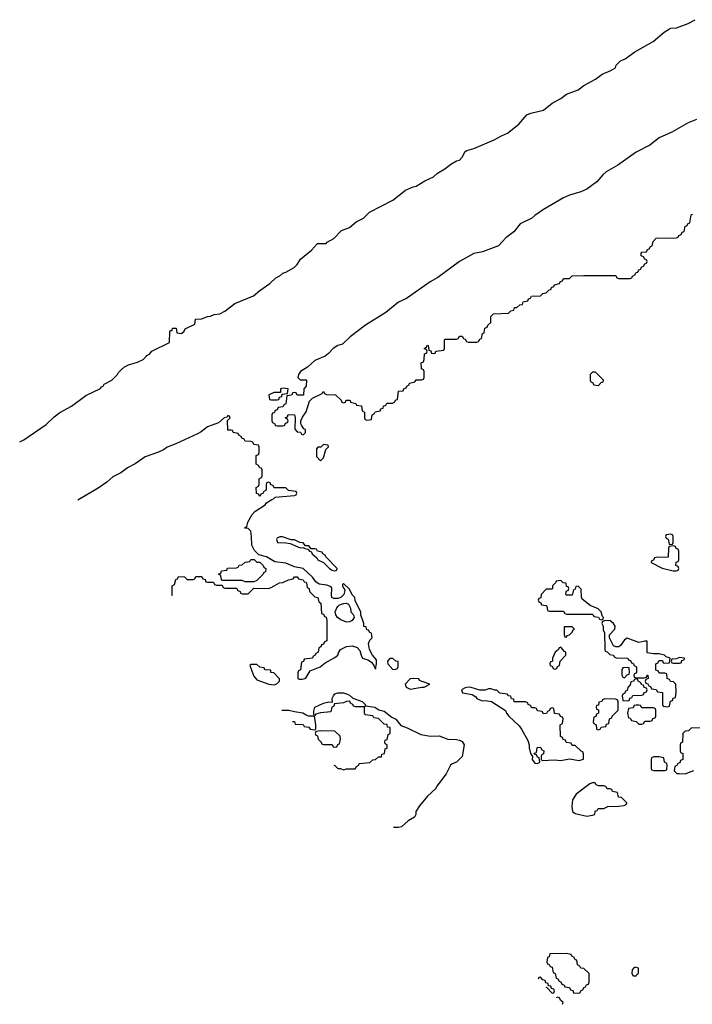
# Model space of a CAD drawing. Header units: inches. Extents: x 2112843 to 2323771, y 35243 to 209174.
# Tile 2 of 83: x 2133752 to 2138399, y 39078 to 45882. Entities that reach past the tile are written whole.
import ezdxf

# ---------------------------------------------------------------- set-up
doc = ezdxf.new("R2010")
doc.units = ezdxf.units.IN
doc.header["$MEASUREMENT"] = 0
doc.layers.add('C1033', color=7, linetype='Continuous')
doc.layers.add('C1034', color=7, linetype='Continuous')

msp = doc.modelspace()

# ---------------------------------------------------------------- linework, layer by layer
at = {"layer": 'C1033', "color": 6}
for points in [[(2137528.4, 39428.4), (2137414, 39426), (2137410, 39406), (2137398, 39402), (2137394, 39370), (2137398, 39358), (2137410, 39354), (2137418, 39338), (2137430, 39334), (2137438, 39298), (2137452, 39290), (2137458, 39258), (2137470, 39254), (2137478, 39238), (2137490, 39234), (2137498, 39218), (2137514, 39210), (2137518, 39198), (2137550, 39194), (2137558, 39178), (2137572.7, 39172.7), (2137578, 39158), (2137610, 39154), (2137622, 39158), (2137630, 39174), (2137642, 39178), (2137650, 39194), (2137662, 39198), (2137667.3, 39212.7), (2137682, 39218), (2137686, 39230), (2137686, 39290), (2137650, 39326), (2137628.4, 39328.4), (2137622, 39342), (2137606, 39350), (2137602, 39382), (2137590, 39386), (2137582, 39402), (2137566, 39410), (2137562, 39422)], [(2138004.7, 39335.3), (2137994, 39330), (2137983.6, 39316.4), (2137982, 39290), (2137990, 39274), (2138010, 39274), (2138015.3, 39284.7), (2138027.3, 39292.7), (2138027.3, 39327.3)]]:
    msp.add_lwpolyline(points, close=True, dxfattribs=at)
for points in [[(2137350, 39266), (2137338, 39262), (2137334.8, 39252.3)], [(2137387.7, 39196.9), (2137394, 39194), (2137430, 39154), (2137442, 39158), (2137446, 39170), (2137442, 39182), (2137426, 39186), (2137422, 39202), (2137406, 39206), (2137402, 39222), (2137387.3, 39227.3), (2137382, 39242), (2137367.3, 39247.3), (2137350, 39266)], [(2137470, 39126), (2137458.9, 39122.3)], [(2137501.4, 39077.8), (2137502, 39078), (2137506, 39090), (2137487.3, 39107.3), (2137482, 39122), (2137470, 39126)]]:
    msp.add_lwpolyline(points, dxfattribs=at)
at = {"layer": 'C1034', "color": 6}
for points in [[(2133751.9, 42964.5), (2133781.3, 42978.7), (2133934.9, 43085.1), (2133990, 43137.6), (2134030, 43168.2), (2134109.6, 43210.4), (2134210, 43284.7), (2134310, 43332), (2134316, 43344), (2134328, 43350), (2134336.5, 43363.5), (2134388.7, 43390), (2134428.7, 43430), (2134435.5, 43444.5), (2134454.8, 43465.2), (2134477, 43483), (2134502.5, 43497.5), (2134564.8, 43515.3), (2134605.4, 43534.6), (2134626.6, 43553.4), (2134630, 43562), (2134648.9, 43571.2), (2134666, 43590), (2134786, 43650), (2134788.7, 43728.7), (2134794, 43734), (2134806, 43734), (2134808, 43750), (2134834, 43750), (2134838, 43718), (2134870, 43712), (2134888, 43730), (2134895.3, 43744.7), (2134962, 43778), (2134967.3, 43812.7), (2135010, 43814), (2135048.4, 43831.6), (2135070, 43832), (2135096.5, 43843.5), (2135135.3, 43850), (2135170, 43868), (2135238.6, 43921.4), (2135366.2, 43973.8), (2135410, 44010.6), (2135481.2, 44058.8), (2135522.5, 44097.5), (2135550, 44111.3), (2135569.3, 44130.7), (2135590, 44136), (2135648.7, 44170), (2135669.3, 44190.7), (2135692.5, 44227.5), (2135768, 44290), (2135810, 44334), (2135870, 44334), (2135875.3, 44344.7), (2135922, 44370), (2135976, 44424), (2136030, 44446), (2136076, 44484), (2136128, 44510), (2136169.4, 44550.6), (2136330, 44634.8), (2136416.6, 44703.4), (2136470, 44726.8), (2136490, 44730.8), (2136550, 44767.3), (2136610, 44794.8), (2136638, 44822), (2136689.2, 44850), (2136730, 44884), (2136770, 44906.8), (2136790, 44911), (2136809.4, 44930.6), (2136830, 44971), (2136841.5, 44978.5), (2136890, 44990.6), (2137030, 45050.5), (2137080.1, 45079.9), (2137122.9, 45097.1), (2137200.1, 45159.9), (2137256, 45224), (2137283.7, 45236.3), (2137370, 45257.3), (2137430, 45304), (2137490, 45337.3), (2137530, 45367.3), (2137610, 45397.3), (2137650, 45427.3), (2137730, 45470.8), (2137775.5, 45504.5), (2137835.3, 45530), (2137868, 45550), (2137873.6, 45566.4), (2137903.7, 45596.3), (2137935.3, 45610), (2138001.2, 45658.8), (2138129, 45730), (2138204.8, 45795.2), (2138241.5, 45818.5), (2138250, 45822.8), (2138290, 45824.9), (2138370, 45855.5), (2138418.4, 45881.6)], [(2138428.4, 45191.6), (2138370, 45169.4), (2138256.5, 45103.5), (2138170, 45064.5), (2138105.9, 45014.1), (2138010, 44965.1), (2137883.8, 44876.2), (2137804.9, 44830), (2137780.5, 44810), (2137738.9, 44761.2), (2137670, 44709.5), (2137628.5, 44691.4), (2137550, 44669.4), (2137510, 44649.5), (2137371, 44570), (2137310, 44529), (2137290.5, 44509.5), (2137210, 44472), (2137165.1, 44414.9), (2137110, 44373.2), (2137060.7, 44319.3), (2136950, 44278), (2136890, 44266.6), (2136790, 44209.6), (2136640.5, 44099.5), (2136587.7, 44070), (2136424.1, 43955.9), (2136370, 43929.3), (2136281.1, 43858.9), (2136140.7, 43770), (2136034.8, 43690), (2135981.4, 43638.6), (2135950, 43629.2), (2135918.8, 43610), (2135886, 43574), (2135863.5, 43556.5), (2135790, 43526), (2135739.9, 43480.1), (2135692, 43450), (2135678, 43430), (2135674, 43410), (2135690, 43394), (2135730, 43394), (2135734, 43390), (2135732, 43350), (2135714, 43330), (2135712.7, 43287.3), (2135670, 43286), (2135662, 43302), (2135650, 43306), (2135638, 43302), (2135630, 43286), (2135598, 43282), (2135590, 43226), (2135578, 43222), (2135570, 43206), (2135538, 43202), (2135530, 43186), (2135518, 43182), (2135510, 43166), (2135498, 43162), (2135494, 43150), (2135494, 43110), (2135498, 43098), (2135514, 43090), (2135518, 43078), (2135530, 43074), (2135570, 43074), (2135582, 43078), (2135587.3, 43092.7), (2135602, 43098), (2135606, 43110), (2135602, 43122), (2135586, 43130), (2135602, 43138), (2135607.3, 43152.7), (2135650, 43152), (2135654, 43130), (2135652.7, 43052.7), (2135670, 43034), (2135692, 43032), (2135698, 43018), (2135710, 43014), (2135726, 43030), (2135726, 43050), (2135715.3, 43055.3), (2135699, 43079), (2135694, 43090), (2135694, 43110), (2135704.7, 43135.3), (2135730, 43172), (2135754, 43246), (2135774, 43266), (2135842, 43298), (2135848.4, 43311.6), (2135854, 43310), (2135858, 43298), (2135872.7, 43292.7), (2135934, 43290), (2135972.7, 43252.7), (2135978, 43238), (2135990, 43234), (2136002, 43238), (2136007.3, 43252.7), (2136027.3, 43252.7), (2136034, 43250), (2136038, 43238), (2136074, 43230), (2136078, 43218), (2136110, 43214), (2136114, 43210), (2136118, 43178), (2136134, 43170), (2136134, 43130), (2136138, 43118), (2136150, 43114), (2136182, 43118), (2136186, 43150), (2136202, 43158), (2136207.3, 43172.7), (2136242, 43178), (2136247.3, 43192.7), (2136262, 43198), (2136266, 43210), (2136282, 43218), (2136288.4, 43231.6), (2136327.3, 43232.7), (2136342, 43238), (2136350, 43254), (2136362, 43258), (2136370, 43314), (2136402, 43318), (2136406, 43330), (2136422, 43338), (2136426, 43350), (2136442, 43358), (2136446, 43370), (2136482, 43378), (2136490, 43394), (2136530, 43394), (2136542, 43398), (2136546, 43410), (2136546, 43450), (2136542, 43462), (2136528.4, 43468.4), (2136526, 43510), (2136542, 43518), (2136547.3, 43532.7), (2136548, 43572), (2136562, 43578), (2136566, 43590), (2136562, 43602), (2136546, 43610), (2136562, 43618), (2136567.3, 43632.7), (2136574, 43630), (2136578, 43598), (2136592.7, 43592.7), (2136598, 43578), (2136610, 43574), (2136622, 43578), (2136628, 43592), (2136682, 43598), (2136686, 43610), (2136686, 43670), (2136690, 43674), (2136770, 43674), (2136782, 43678), (2136790, 43694), (2136810, 43694), (2136818, 43678), (2136830, 43674), (2136838, 43658), (2136850, 43654), (2136910, 43654), (2136922, 43658), (2136930, 43674), (2136942, 43678), (2136950, 43714), (2136962, 43718), (2136966, 43750), (2136982, 43758), (2136986, 43770), (2137006, 43790), (2137008, 43830), (2137026, 43850), (2137130, 43854), (2137146, 43870), (2137166, 43874), (2137170, 43892), (2137187.3, 43892.7), (2137208.4, 43911.6), (2137226, 43914), (2137230, 43932), (2137262, 43938), (2137267.3, 43952.7), (2137282, 43958), (2137288.4, 43971.6), (2137350, 43974), (2137366, 43990), (2137390, 43994), (2137410, 44014), (2137422, 44018), (2137426, 44030), (2137442, 44038), (2137446, 44050), (2137482, 44058), (2137486, 44070), (2137502, 44078), (2137510, 44094), (2137550, 44094), (2137570, 44112), (2137650, 44114), (2137870, 44114), (2137878, 44098), (2137890, 44094), (2137970, 44094), (2137982, 44098), (2137986, 44110), (2138002, 44118), (2138010, 44134), (2138022, 44138), (2138030, 44154), (2138042, 44158), (2138050, 44174), (2138062, 44178), (2138070, 44194), (2138082, 44198), (2138086, 44210), (2138082, 44222), (2138070, 44226), (2138062, 44242), (2138046, 44250), (2138046, 44270), (2138050, 44274), (2138082, 44278), (2138090, 44294), (2138102, 44298), (2138110, 44314), (2138122, 44318), (2138128, 44350), (2138150, 44371.3), (2138290, 44374), (2138302, 44378), (2138306, 44390), (2138322, 44398), (2138330, 44414), (2138342, 44418), (2138350, 44454), (2138362, 44458), (2138370, 44474), (2138382, 44478), (2138390, 44534), (2138402, 44538)], [(2134803.9, 41903.7), (2134806, 41910), (2134806, 41970), (2134822, 41978), (2134830, 42014), (2134842, 42018), (2134850, 42034), (2134891.6, 42031.6), (2134910, 42014), (2134950, 42014), (2134962, 42018), (2134970, 42034), (2135010, 42034), (2135018, 42018), (2135032.7, 42012.7), (2135038, 41998), (2135050, 41994), (2135090, 41994), (2135098, 41978), (2135110, 41974), (2135150, 41974), (2135158, 41958), (2135170, 41954), (2135250, 41954), (2135258, 41938), (2135274, 41930), (2135278, 41918), (2135290, 41914), (2135330, 41914), (2135370, 41954), (2135470, 41952), (2135490, 41958), (2135546, 41990), (2135570, 41992), (2135610, 42012), (2135642, 42018), (2135650, 42032), (2135670, 42032), (2135678, 42018), (2135710, 42012), (2135718, 41998), (2135730, 41994), (2135734, 41990), (2135738, 41958), (2135752, 41950), (2135754, 41930), (2135790, 41894), (2135812, 41890), (2135818, 41858), (2135832, 41850), (2135838, 41778), (2135850, 41774), (2135858, 41758), (2135870, 41754), (2135874, 41730), (2135874, 41590), (2135858, 41582), (2135850, 41566), (2135838, 41562), (2135832.7, 41547.3), (2135818, 41542), (2135814, 41510), (2135798, 41502), (2135794, 41490), (2135778, 41482), (2135774, 41470), (2135718, 41462), (2135712.7, 41447.3), (2135698, 41442), (2135692, 41390), (2135678, 41382), (2135672.7, 41367.3), (2135674, 41330), (2135683.6, 41323.6), (2135703.5, 41323.5), (2135722, 41330), (2135730, 41336), (2135758.6, 41381.4), (2135828.7, 41410), (2135862.9, 41437.1), (2135930, 41474), (2135949.2, 41490), (2135953.8, 41506.2), (2135969.4, 41530.6), (2136009.4, 41550.6), (2136050, 41555.5), (2136084.1, 41544.1), (2136103, 41523), (2136110.7, 41490), (2136121, 41470), (2136158, 41458), (2136183, 41443), (2136199.8, 41419.8), (2136210, 41394), (2136217.2, 41430), (2136217.2, 41457.2), (2136189.3, 41489.3), (2136168.7, 41530), (2136162, 41570), (2136170, 41594), (2136186, 41610), (2136182, 41642), (2136170, 41646), (2136162, 41662), (2136150, 41666), (2136146, 41686), (2136130, 41688), (2136128.7, 41710), (2136109.1, 41769.1), (2136108.7, 41790), (2136070, 41866), (2136068, 41890), (2136050, 41908), (2136030, 41946), (2135990, 41986), (2135982, 41978), (2135982, 41970), (2135990, 41954), (2135994, 41954), (2135998, 41938), (2135991, 41910), (2135970, 41889.2), (2135950, 41881.2), (2135921.2, 41881.2), (2135909, 41889), (2135905.2, 41905.2), (2135909, 41950), (2135903.1, 41963.1), (2135873.6, 41973.6), (2135822, 41982), (2135797, 41997), (2135774, 42030), (2135710, 42088.7), (2135650, 42101.2), (2135590, 42125.2), (2135514.2, 42134.2), (2135458, 42170), (2135404, 42184), (2135374.5, 42214.5), (2135356, 42250), (2135354.5, 42310), (2135348, 42348), (2135330, 42366), (2135308, 42368), (2135310, 42374), (2135322, 42378), (2135328, 42410), (2135358.6, 42461.4), (2135377.5, 42482.5), (2135448, 42530), (2135456.5, 42543.5), (2135493.2, 42566.8), (2135506, 42570), (2135518, 42582), (2135650, 42594), (2135662, 42598), (2135666, 42610), (2135662, 42622), (2135610, 42628), (2135590, 42646), (2135510, 42646), (2135502, 42662), (2135487.3, 42667.3), (2135482, 42682), (2135470, 42686), (2135458, 42682), (2135454, 42670), (2135454, 42630), (2135438, 42622), (2135432.7, 42607.3), (2135418, 42602), (2135410, 42586), (2135402, 42602), (2135387.3, 42607.3), (2135386, 42650), (2135402, 42658), (2135406, 42670), (2135406, 42710), (2135422, 42718), (2135426, 42730), (2135426, 42770), (2135422, 42782), (2135410, 42786), (2135402, 42802), (2135386, 42810), (2135386, 42870), (2135402, 42878), (2135406, 42890), (2135406, 42930), (2135402, 42942), (2135370, 42946), (2135362, 42962), (2135350, 42966), (2135310, 42968), (2135302, 42982), (2135286, 42990), (2135282, 43002), (2135266, 43010), (2135262, 43022), (2135226, 43030), (2135222, 43042), (2135210, 43046), (2135190, 43046), (2135188.4, 43111.6), (2135206, 43130), (2135202, 43142), (2135190, 43146), (2135185.4, 43134.6), (2135164.7, 43130), (2135125.2, 43094.8), (2135050, 43069), (2135005.8, 43034.2), (2134979.5, 43020.5), (2134830, 42949.7), (2134770, 42928), (2134745.5, 42910), (2134710, 42892.6), (2134618, 42862), (2134550, 42812.6), (2134495.6, 42784.4), (2134450.2, 42749.8), (2134396.4, 42723.6), (2134355, 42685), (2134295.1, 42644.9), (2134153.7, 42562.4)], [(2135923.2, 40731.1), (2135930, 40728), (2135950, 40708), (2135967.3, 40707.3), (2135990, 40698), (2136010, 40706), (2136070, 40706), (2136078, 40722), (2136094, 40730), (2136098, 40742), (2136170, 40748), (2136192, 40768), (2136210.9, 40769.1), (2136230, 40788), (2136251.1, 40788.8), (2136254, 40806), (2136272, 40810), (2136278, 40842), (2136291.6, 40848.4), (2136291.6, 40871.6), (2136278, 40878), (2136274, 40890), (2136278, 40902), (2136291.6, 40908.4), (2136298, 40942), (2136311.6, 40948.4), (2136312, 40990), (2136294, 40994), (2136290, 41012), (2136270, 41014), (2136230, 41052), (2136198, 41058), (2136191.6, 41071.6), (2136138, 41078), (2136134, 41090), (2136134, 41130), (2136138, 41138), (2136127.3, 41132.7), (2136072.7, 41132.7), (2136058, 41138), (2136054, 41150), (2136038, 41158), (2136032, 41172), (2136010, 41171.3), (2135990, 41162), (2135926, 41154), (2135922, 41138), (2135908.4, 41131.6), (2135902, 41098), (2135830, 41092), (2135798, 41082), (2135790, 41074), (2135783.6, 41083.6), (2135783.5, 41103.5), (2135791.3, 41130), (2135850, 41159.3), (2135888, 41168), (2135914, 41166), (2135911.3, 41190), (2135920.7, 41210), (2135930, 41224), (2135950, 41229.2), (2135989.1, 41229.1), (2136010, 41224), (2136030, 41214), (2136053.2, 41193.2), (2136118, 41170), (2136138, 41150), (2136140.4, 41140.4), (2136206, 41130), (2136232.5, 41112.5), (2136270, 41104), (2136322.5, 41062.5), (2136350, 41049), (2136384.1, 41004.1), (2136430, 40989.2), (2136522.3, 40942.3), (2136590, 40929.6), (2136650, 40932.3), (2136710, 40909.2), (2136770, 40908.7), (2136790, 40904), (2136810, 40892.7), (2136822.7, 40870), (2136808.7, 40790), (2136770, 40751), (2136740.1, 40739.9), (2136729.2, 40730.8), (2136699.3, 40670), (2136634, 40586), (2136628, 40570), (2136570, 40516), (2136515.1, 40450), (2136489.3, 40410), (2136489.2, 40390), (2136479, 40370), (2136435.3, 40344.7), (2136390, 40304.9), (2136370, 40299.1), (2136335.5, 40299.1)], [(2135636.5, 41031.4), (2135650, 41031), (2135654, 41014), (2135711.3, 41011.3), (2135718, 40998), (2135750, 40994), (2135758, 40978), (2135790, 40974), (2135798, 40982), (2135799, 41010), (2135788, 41068), (2135750, 41068.7), (2135730, 41075.1), (2135708, 41090), (2135650, 41098), (2135611.1, 41108.8), (2135563.2, 41108.2)], [(2138510, 40986), (2138392.7, 40987.3), (2138371.6, 40968.4), (2138350, 40966), (2138334, 40950), (2138332, 40890), (2138318, 40882), (2138314, 40870), (2138314, 40830), (2138318, 40818), (2138334, 40810), (2138334, 40770), (2138318, 40762), (2138312.7, 40747.3), (2138298, 40742), (2138292.7, 40727.3), (2138278, 40722), (2138274, 40690), (2138292.7, 40672.7), (2138311.6, 40671.6), (2138350, 40671.3), (2138390, 40686), (2138410, 40694)]]:
    msp.add_lwpolyline(points, dxfattribs=at)
for points in [[(2137730, 43446), (2137710, 43446), (2137694, 43430), (2137694, 43390), (2137698, 43378), (2137710, 43374), (2137718, 43358), (2137750, 43354), (2137770, 43374), (2137782, 43378), (2137786, 43390)], [(2135570, 43335.3), (2135554, 43330), (2135554, 43306), (2135510, 43306), (2135474, 43290), (2135478, 43258), (2135490, 43254), (2135530, 43254), (2135542, 43258), (2135547.3, 43272.7), (2135562, 43278), (2135566, 43294), (2135602, 43298), (2135606, 43330)], [(2135850, 42946), (2135831.6, 42928.4), (2135812.7, 42927.3), (2135803.6, 42916.4), (2135803.6, 42863.6), (2135830, 42834), (2135850, 42854), (2135868, 42912), (2135886, 42930), (2135882, 42942)], [(2138250, 42326), (2138218, 42322), (2138214, 42310), (2138218, 42298), (2138232.7, 42292.7), (2138238, 42258), (2138250, 42254), (2138262, 42258), (2138266, 42270), (2138266, 42310), (2138262, 42322)], [(2135550, 42308.7), (2135530, 42298), (2135526, 42290), (2135534, 42270), (2135590, 42267.3), (2135621, 42261), (2135690, 42232), (2135714, 42234), (2135714, 42230), (2135742, 42222), (2135754, 42210), (2135766.4, 42206.4), (2135772, 42190), (2135804, 42164), (2135812, 42150), (2135851.6, 42131.6), (2135892, 42090), (2135910, 42078), (2135930, 42074), (2135942, 42078), (2135946, 42090), (2135866, 42170), (2135862, 42182), (2135846, 42190), (2135842, 42202), (2135808.4, 42208.4), (2135802, 42222), (2135790, 42226), (2135766, 42226), (2135750, 42246), (2135726, 42246), (2135710, 42266), (2135688.4, 42268.4), (2135650, 42288), (2135628.4, 42288.4), (2135568.4, 42308.4)], [(2138270, 42246), (2138238, 42242), (2138234, 42230), (2138232.7, 42167.3), (2138150, 42166), (2138138, 42162), (2138130, 42146), (2138118, 42142), (2138114, 42130), (2138190, 42091.3), (2138266, 42074), (2138290, 42074), (2138302, 42078), (2138306, 42090), (2138302, 42102), (2138286, 42110), (2138287.3, 42132.7), (2138302, 42138), (2138306, 42150), (2138306, 42210), (2138302, 42222), (2138287.3, 42227.3), (2138282, 42242)], [(2135310, 41998), (2135290, 42006), (2135150, 42006), (2135146, 42010), (2135142, 42042), (2135126, 42050), (2135142, 42058), (2135147.3, 42072.7), (2135182, 42078), (2135188.4, 42091.6), (2135250, 42094), (2135262, 42098), (2135268.4, 42111.6), (2135290, 42114), (2135310, 42134), (2135342, 42138), (2135348.4, 42151.6), (2135371.3, 42151.3), (2135390, 42134), (2135410, 42132), (2135434, 42110), (2135438, 42098), (2135452, 42090), (2135450, 42066), (2135438, 42062), (2135434, 42050), (2135390, 42006), (2135370, 41998)], [(2137490, 42006), (2137458, 42002), (2137454, 41990), (2137434, 41970), (2137434, 41950), (2137430, 41946), (2137390, 41946), (2137354, 41910), (2137352.7, 41887.3), (2137338, 41882), (2137334, 41870), (2137338, 41858), (2137352.7, 41852.7), (2137358, 41838), (2137390, 41834), (2137394, 41830), (2137398, 41798), (2137410, 41794), (2137510, 41794), (2137518, 41778), (2137532.7, 41772.7), (2137707.3, 41772.7), (2137714, 41770), (2137718, 41758), (2137750, 41754), (2137758, 41738), (2137770, 41734), (2137782, 41738), (2137786, 41750), (2137778, 41758), (2137768.7, 41790), (2137748, 41810), (2137692.9, 41832.9), (2137637.2, 41877.2), (2137632.3, 41892.3), (2137630, 41946), (2137610, 41968), (2137594, 41966), (2137590, 41946), (2137578, 41942), (2137570, 41906), (2137530, 41906), (2137526, 41910), (2137528, 41928), (2137530, 41934), (2137542, 41938), (2137546, 41950), (2137542, 41962), (2137530, 41966), (2137527.3, 41987.3), (2137506, 41990)], [(2136010, 41719.5), (2135970, 41735.1), (2135948.7, 41750), (2135936, 41770), (2135932.3, 41790), (2135942.5, 41817.5), (2135951.7, 41828.3), (2135962.5, 41837.5), (2135990, 41848.2), (2136010.4, 41850.4), (2136023, 41843), (2136036.3, 41816.3), (2136040.7, 41790), (2136058.8, 41770), (2136062.8, 41750), (2136050, 41729.4), (2136030, 41719.6)], [(2137830, 41729.3), (2137791.6, 41728.4), (2137778, 41722), (2137774, 41710), (2137782, 41690), (2137782, 41662), (2137792.7, 41647.3), (2137794, 41530), (2137798, 41518), (2137810, 41514), (2137830, 41494), (2137854, 41490), (2137858, 41478), (2137872.7, 41472.7), (2137954, 41470), (2137958, 41458), (2137972.7, 41452.7), (2137978, 41438), (2137990, 41434), (2137998, 41418), (2138014, 41410), (2138012.7, 41372.7), (2138010, 41366), (2137998, 41362), (2137994, 41350), (2137998, 41338), (2138012.7, 41332.7), (2138067.3, 41332.7), (2138082, 41338), (2138087.3, 41352.7), (2138092.7, 41352.7), (2138094, 41330), (2138078, 41322), (2138074, 41310), (2138078, 41298), (2138092.7, 41292.7), (2138098, 41278), (2138110, 41274), (2138118, 41258), (2138150, 41254), (2138158, 41238), (2138192.7, 41232.7), (2138194, 41150), (2138198, 41138), (2138230, 41134), (2138242, 41138), (2138247.3, 41172.7), (2138262, 41178), (2138267.3, 41192.7), (2138282, 41198), (2138287.3, 41232.7), (2138286, 41290), (2138270, 41306), (2138247.3, 41307.3), (2138242, 41322), (2138226, 41330), (2138222, 41362), (2138210, 41366), (2138170, 41366), (2138162, 41382), (2138147.3, 41387.3), (2138146, 41430), (2138162, 41438), (2138166, 41450), (2138172.7, 41452.7), (2138192.7, 41452.7), (2138198, 41438), (2138210, 41434), (2138242, 41438), (2138246, 41470), (2138218, 41478), (2138206, 41490), (2138170, 41499), (2138130, 41499), (2138087.3, 41507.3), (2138086, 41586), (2138070, 41588), (2138030, 41579), (2137950, 41608.7), (2137930, 41595.3), (2137902.8, 41557.2), (2137890.9, 41549.1), (2137870, 41548), (2137854.6, 41554.6), (2137826, 41610), (2137826, 41630), (2137864, 41670), (2137866, 41690), (2137854.5, 41710)], [(2137570, 41686), (2137514, 41686), (2137512.7, 41632.7), (2137518, 41618), (2137530, 41614), (2137534.6, 41625.4), (2137550, 41632), (2137568, 41650), (2137575.3, 41664.7), (2137586, 41670)], [(2137490, 41546), (2137478, 41542), (2137474, 41530), (2137452, 41510), (2137434, 41470), (2137434, 41450), (2137418, 41442), (2137414, 41430), (2137418, 41418), (2137432.7, 41412.7), (2137438, 41398), (2137450, 41394), (2137462, 41398), (2137467.3, 41412.7), (2137482, 41418), (2137486, 41450), (2137526, 41490), (2137526, 41510), (2137515.3, 41515.3)], [(2136330, 41468), (2136310, 41468), (2136292, 41450), (2136296, 41430), (2136330, 41392), (2136350, 41394), (2136362, 41398), (2136367.3, 41412.7), (2136366, 41446), (2136350, 41448)], [(2138310, 41474), (2138290, 41466), (2138258, 41462), (2138254, 41450), (2138258, 41438), (2138270, 41434), (2138310, 41434), (2138322, 41438), (2138327.3, 41452.7), (2138342, 41458), (2138346, 41470)], [(2135390, 41426), (2135350, 41426), (2135342, 41418), (2135370, 41344.7), (2135390, 41321), (2135474, 41290), (2135510, 41286), (2135528.9, 41291.2), (2135548, 41310), (2135547.3, 41327.3), (2135508, 41368), (2135488, 41370), (2135486, 41386), (2135446, 41390), (2135442, 41402), (2135410, 41408)], [(2137950, 41406), (2137918, 41402), (2137912.7, 41387.3), (2137912.7, 41352.7), (2137918, 41338), (2137930, 41334), (2137950, 41354), (2137962, 41358), (2137966, 41370), (2137962, 41402)], [(2136470, 41328), (2136450, 41326), (2136414, 41290), (2136422, 41270), (2136450, 41254.8), (2136530, 41268.6), (2136546, 41270), (2136586, 41290), (2136526, 41310), (2136515.3, 41315.3), (2136510, 41326)], [(2138010, 41326), (2137998, 41322), (2137994, 41310), (2137974, 41306), (2137970, 41286), (2137952.7, 41267.3), (2137950, 41246), (2137938, 41242), (2137932.7, 41227.3), (2137918, 41222), (2137914, 41210), (2137918, 41178), (2137950, 41174), (2137962, 41178), (2137967.3, 41192.7), (2137982, 41198), (2137988.4, 41211.6), (2138050, 41214), (2138062, 41218), (2138067.3, 41232.7), (2138082, 41238), (2138086, 41250), (2138082, 41262), (2138067.3, 41267.3), (2138062, 41282), (2138050, 41286), (2138042, 41302), (2138026, 41310), (2138022, 41322)], [(2136850, 41268.7), (2136830, 41264), (2136804.7, 41250), (2136812, 41230), (2136879.1, 41219.1), (2136903, 41203), (2136911.3, 41190), (2136930, 41180.7), (2136950, 41174), (2136970, 41177.3), (2137010.6, 41170.6), (2137108.1, 41108.1), (2137114.8, 41090), (2137130.8, 41070), (2137202.3, 41002.3), (2137218.3, 40978.3), (2137261.6, 40901.6), (2137271.3, 40870), (2137271.3, 40850), (2137281, 40810), (2137294, 40790), (2137292, 40770), (2137310, 40744.7), (2137330, 40742), (2137346, 40750), (2137342, 40782), (2137330, 40786), (2137322, 40802), (2137307.3, 40807.3), (2137310, 40814), (2137322, 40818), (2137326, 40850), (2137330, 40854), (2137352.7, 40852.7), (2137358, 40838), (2137374, 40830), (2137371.6, 40808.4), (2137358, 40802), (2137354, 40790), (2137354, 40770), (2137362, 40762), (2137450, 40767.3), (2137490, 40762.8), (2137550, 40774), (2137617.2, 40762.8), (2137647.3, 40772.7), (2137647.3, 40807.3), (2137642, 40822), (2137630, 40826), (2137590, 40866), (2137570, 40866), (2137562, 40882), (2137527.3, 40887.3), (2137522, 40902), (2137507.3, 40907.3), (2137502, 40922), (2137487.3, 40927.3), (2137486, 41010), (2137502, 41018), (2137506, 41050), (2137502, 41062), (2137487.3, 41067.3), (2137482, 41082), (2137447.3, 41087.3), (2137442, 41122), (2137430, 41126), (2137418, 41122), (2137412.7, 41107.3), (2137398, 41102), (2137392.7, 41087.3), (2137370, 41086), (2137362, 41102), (2137330, 41106), (2137322, 41122), (2137310, 41126), (2137290, 41126), (2137282, 41142), (2137266, 41150), (2137262, 41162), (2137247.3, 41167.3), (2137169, 41169), (2137166, 41186), (2137150, 41188), (2137146, 41206), (2137126, 41210), (2137122, 41222), (2137070, 41228), (2137048, 41248), (2137032, 41248), (2137010, 41258), (2136990, 41258), (2136968.9, 41248.8), (2136930, 41248.7), (2136870, 41268)], [(2137792, 41188), (2137778, 41182), (2137774, 41170), (2137754, 41166), (2137750, 41146), (2137738, 41142), (2137734, 41130), (2137738, 41118), (2137751.6, 41111.6), (2137752, 41090), (2137738, 41082), (2137732.7, 41067.3), (2137718, 41062), (2137714, 41030), (2137718, 41018), (2137734, 41010), (2137738, 40978), (2137750, 40974), (2137762, 40978), (2137770, 40994), (2137802, 40998), (2137807.3, 41012.7), (2137822, 41018), (2137826, 41050), (2137842, 41058), (2137846, 41070), (2137886, 41110), (2137887.3, 41167.3), (2137882, 41182), (2137867.3, 41187.3)], [(2138030, 41146), (2138010, 41146), (2137998, 41142), (2137990, 41126), (2137958, 41122), (2137952, 41090), (2137958, 41058), (2137970, 41054), (2137978, 41038), (2138011.6, 41031.6), (2138030, 41014), (2138050, 41014), (2138062, 41018), (2138070, 41034), (2138110, 41034), (2138122, 41038), (2138127.3, 41052.7), (2138142, 41058), (2138146, 41070), (2138146, 41110), (2138142, 41122), (2138130, 41126), (2138050, 41126), (2138042, 41142)], [(2135830, 40968), (2135798, 40962), (2135794, 40950), (2135798, 40938), (2135810, 40934), (2135814, 40910), (2135834, 40890), (2135838, 40878), (2135850, 40874), (2135910, 40874), (2135918, 40858), (2135930, 40854), (2135942, 40858), (2135950, 40874), (2135962, 40878), (2135968, 40910), (2135966, 40930), (2135930, 40966)], [(2138170, 40788), (2138132.7, 40787.3), (2138118, 40782), (2138114, 40770), (2138114, 40710), (2138118, 40698), (2138132.7, 40692.7), (2138210, 40694), (2138222, 40698), (2138226, 40730), (2138222, 40742), (2138208, 40750), (2138202, 40782)], [(2137710, 40608), (2137690, 40602), (2137596, 40530), (2137570.8, 40490), (2137565.8, 40445.8), (2137570.8, 40410.8), (2137590, 40396), (2137670, 40377.3), (2137710, 40384.7), (2137726, 40390), (2137728.4, 40411.6), (2137742, 40418), (2137748.9, 40431.2), (2137788.4, 40431.6), (2137814.6, 40445.4), (2137890, 40446.8), (2137927.3, 40452.7), (2137942, 40458), (2137946, 40470), (2137910, 40506), (2137888, 40510), (2137882, 40542), (2137848.4, 40548.4), (2137842, 40562), (2137830, 40566), (2137810, 40566), (2137802, 40582), (2137787.3, 40587.3), (2137750, 40588), (2137735.3, 40595.3), (2137727.3, 40607.3)]]:
    msp.add_lwpolyline(points, close=True, dxfattribs=at)

doc.saveas('drawing.dxf')
